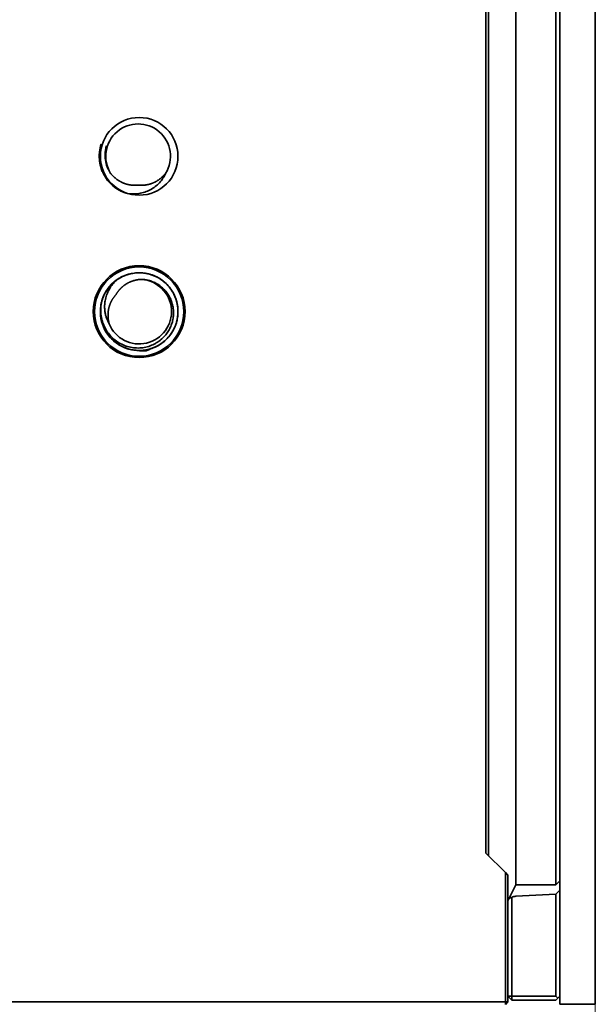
# Model space of a CAD drawing. Header units: millimetres. Extents: x 31 to 1647, y 187 to 975.
# Tile 5 of 151: x 83 to 127, y 388 to 464. Entities that reach past the tile are written whole.
import ezdxf

# ---------------------------------------------------------------- set-up
doc = ezdxf.new("R2010")
doc.units = ezdxf.units.MM
doc.layers.add('1', color=7, linetype='Continuous', true_color=0xffffff)
doc.styles.add('kanji2', font='simplex.shx', dxfattribs={"bigfont": 'bigfont.shx'})
doc.dimstyles.get("Standard").update_dxf_attribs({"dimtxt": 0.18, "dimasz": 0.18, "dimexe": 0.18, "dimexo": 0.0625, "dimgap": 0.09, "dimtad": 0, "dimtih": 1, "dimtoh": 1, "dimdec": 4, "dimzin": 0, "dimdsep": 46, "dimtxsty": 'Standard', "dimcen": 0.09, "dimadec": 0, "dimazin": 0, "dimtfac": 1, "dimtdec": 4, "dimtofl": 0, "dimtmove": 0, "dimatfit": 3, "dimfxl": 1, "dimtolj": 1, "dimtzin": 0, "dimarcsym": 0})

# ---------------------------------------------------------------- blocks, each defined once
blk = doc.blocks.new('_U4')
at = {"layer": '1', "color": 146, "lineweight": 13}
for p, q in [((80.322633, 441.824238), (80.322633, 349.381738)), ((127.272633, 388.319238), (127.272633, 349.381738)), ((80.322633, 351.381738), (83.32263, 352.185585)), ((127.272633, 351.381738), (124.27263, 352.185585)), ((80.322633, 351.381738), (127.272633, 351.381738)), ((80.322633, 351.381738), (83.322636, 350.57789)), ((127.272633, 351.381738), (124.272636, 350.57789))]:
    blk.add_line(p, q, dxfattribs=at)
at = {"layer": '1', "color": 146, "linetype": 'Continuous', "lineweight": 13, "insert": (95.090785, 351.14823), "char_height": 3, "attachment_point": 7, "line_spacing_factor": 0.63253, "style": 'kanji2'}
blk.add_mtext('\\W0.8745;47', dxfattribs=at)
blk = doc.blocks.new('_Open')
at = {"color": 0, "linetype": 'ByBlock', "lineweight": -2}
for p, q in [((-1, 0.166667), (0, 0)), ((-1, -0.166667), (0, 0)), ((0, 0), (-1, 0))]:
    blk.add_line(p, q, dxfattribs=at)

msp = doc.modelspace()

# ---------------------------------------------------------------- linework, layer by layer
at = {"layer": '1', "color": 18, "linetype": 'Continuous', "lineweight": 35}
for p, q in [((124.5226, 388.3192), (124.5226, 731.3292)), ((127.2726, 388.3192), (127.2726, 731.3292)), ((121.1226, 397.5284), (121.1226, 564.2242)), ((124.223, 397.5342), (124.223, 564.2242)), ((119.0226, 562.3242), (119.0226, 399.7842)), ((118.8226, 399.9842), (118.8226, 562.1242)), ((93.6301, 439.2913), (93.6242, 439.2876)), ((93.6301, 439.2913), (93.6376, 439.2962)), ((118.8226, 399.9842), (120.3226, 398.4842)), ((120.3226, 398.4842), (120.5226, 398.2842)), ((120.3226, 388.4942), (120.3226, 398.4842)), ((120.5226, 398.2842), (120.5226, 388.4942)), ((120.5356, 396.3601), (121.1226, 397.5342)), ((121.5965, 397.5342), (124.223, 397.5342)), ((124.2226, 396.8185), (124.5226, 397.1338)), ((124.5226, 397.8338), (124.223, 397.5342)), ((120.5226, 396.3342), (120.5356, 396.3601)), ((120.8226, 396.5576), (120.8226, 388.9342)), ((121.1201, 396.6562), (124.2226, 396.8185)), ((124.2226, 388.9342), (124.2226, 396.8185)), ((120.8226, 388.6342), (120.5226, 388.9342)), ((120.8226, 388.9342), (120.5226, 388.9342)), ((120.8226, 388.9342), (124.2226, 388.9342)), ((120.8226, 388.6342), (120.8226, 388.9342)), ((124.3726, 388.7842), (124.2226, 388.9342)), ((124.2226, 388.6342), (124.3726, 388.7842)), ((124.3726, 388.7842), (124.5226, 388.9342)), ((62.3177, 388.4942), (120.3226, 388.4942)), ((120.3226, 388.2942), (120.5226, 388.4942)), ((120.5226, 388.4942), (120.3226, 388.4942)), ((120.3226, 388.2942), (120.3226, 388.4942)), ((124.2226, 388.6342), (120.8226, 388.6342)), ((127.2726, 388.3192), (124.5226, 388.3192))]:
    msp.add_line(p, q, dxfattribs=at)
for centre, radius in [((92.0226, 453.8242), 3), ((92.0226, 441.8242), 3.55), ((92.0226, 441.8242), 3.45)]:
    msp.add_circle(centre, radius, dxfattribs=at)
for centre, radius, start, end in [((91.9403, 453.8242), 2.5, 328.076952, 211.922906), ((92.0226, 441.8242), 2.5, 202.076952, 85.923048), ((92.0226, 441.8242), 3, 126.15485, 162)]:
    msp.add_arc(centre, radius, start, end, dxfattribs=at)
for centre, major_axis, ratio, start_param, end_param in [((121.6226, 398.0342), (0.3627, 0.3627), 0.948965, 3.827161, 3.9008107), ((120.8903, 395.728), (0.1291, -0.8285), 0.514921, 3.0002003, 3.7682224), ((120.925, 395.7974), (0.4082, 0.8164), 0.657316, 0.3568538, 0.8027742)]:
    msp.add_ellipse(centre, major_axis=major_axis, ratio=ratio, start_param=start_param, end_param=end_param, dxfattribs=at)
for points, degree, knots in [([(89.0871, 454.7513), (89.0265, 454.5645), (88.9632, 454.2754), (88.9428, 453.9813), (88.9389, 453.785), (88.9418, 453.6867), (88.9651, 453.3931), (89.0171, 453.1018), (89.1108, 452.8222), (89.1824, 452.6394), (89.2227, 452.5497), (89.3565, 452.2874), (89.4629, 452.1212), (89.6451, 451.8898), (89.7096, 451.8157), (89.8457, 451.6741), (90.0604, 451.472), (90.3032, 451.3027), (90.5601, 451.1587), (90.6481, 451.1149), (90.828, 451.0362), (90.9199, 451.0014), (91.0133, 450.9711)], 3, [0, 0, 0, 0, 0.125, 0.1875, 0.1875, 0.25, 0.25, 0.375, 0.4375, 0.4375, 0.5, 0.5, 0.625, 0.625, 0.6875, 0.6875, 0.75, 0.875, 0.875, 0.9375, 0.9375, 1, 1, 1, 1]), ([(89.8176, 452.5017), (89.74, 452.6302), (89.5718, 452.9085), (89.4181, 453.411), (89.3532, 454.0028), (89.4388, 454.4098), (89.4837, 454.6228)], 3, [0, 0, 0, 0, 0.2030231, 0.4396638, 0.7066669, 1, 1, 1, 1]), ([(89.8185, 452.5023), (90.0045, 452.2657), (90.4846, 451.8942), (90.7621, 451.7748), (91.042, 451.6544), (91.3392, 451.6111), (91.6427, 451.5669), (91.9403, 451.6037)], 2, [0, 0, 0, 0.25, 0.5, 0.5, 0.75, 0.75, 1, 1, 1]), ([(94.0623, 452.5023), (94.0068, 452.3739), (93.9398, 452.2486), (93.7834, 452.0084), (93.694, 451.8935), (93.4948, 451.6782), (93.3848, 451.5777), (93.1467, 451.3947), (93.0185, 451.3123), (92.7469, 451.1689), (92.6035, 451.1079), (92.3051, 451.0101), (92.1502, 450.9732), (91.8328, 450.9259), (91.6704, 450.9154), (91.3428, 450.9222), (91.1775, 450.9394), (91.0132, 450.9709)], 3, [0, 0, 0, 0, 0.125, 0.125, 0.25, 0.25, 0.375, 0.375, 0.5, 0.5, 0.625, 0.625, 0.75, 0.75, 0.875, 0.875, 1, 1, 1, 1]), ([(91.9403, 451.6037), (92.2381, 451.5668), (92.5407, 451.6107), (92.8361, 451.6536), (93.1181, 451.7744), (93.3949, 451.8931), (93.8743, 452.2639), (94.0622, 452.5023)], 2, [0, 0, 0, 0.25, 0.25, 0.5, 0.5, 0.75, 1, 1, 1]), ([(89.1666, 442.7412), (89.1533, 442.6999), (89.1163, 442.5762), (89.0396, 442.2435), (88.9952, 441.6453), (89.1057, 441.04), (89.3242, 440.4857), (89.6262, 439.9674), (90.1935, 439.3897), (90.9905, 438.9597), (91.8785, 438.7829), (92.779, 438.875), (93.6125, 439.2278), (94.3054, 439.8095), (94.7171, 440.4471), (94.9212, 441.0085), (95.0394, 441.5943), (95.0221, 442.3459), (94.8314, 442.9202), (94.6963, 443.185), (94.6962, 443.1851), (94.6962, 443.1851), (94.6961, 443.1852), (94.696, 443.1855), (94.6958, 443.1859), (94.6953, 443.1868), (94.6944, 443.1886), (94.6926, 443.1922), (94.6889, 443.1995), (94.6814, 443.2139), (94.6662, 443.2427), (94.6351, 443.2999), (94.5694, 443.4127), (94.4254, 443.6308), (94.1862, 443.9187), (93.8504, 444.2169), (93.3502, 444.5435), (92.6412, 444.805), (91.8872, 444.8469), (91.2984, 444.747), (90.7312, 444.5604), (90.2117, 444.2486), (89.7812, 443.8345), (89.4162, 443.3616), (89.162, 442.8116), (89.039, 442.2271), (89.0116, 441.7789), (89.0524, 441.3317), (89.1932, 440.7513), (89.5307, 440.0748), (90.155, 439.4199), (90.9439, 438.9768), (91.617, 438.8324), (92.2123, 438.8177), (92.8077, 438.8946), (93.5704, 439.2019), (94.2731, 439.7732), (94.7767, 440.5258), (95.0367, 441.393), (95.0301, 442.2981), (94.7579, 443.1613), (94.2442, 443.9061), (93.6095, 444.4077), (93.0614, 444.6504), (92.6128, 444.7748), (92.2202, 444.829), (91.7313, 444.8232), (91.3053, 444.7486), (90.7397, 444.5607), (90.1201, 444.2032), (89.5078, 443.5374), (89.1118, 442.7234), (89.0012, 441.9747), (89.044, 441.379), (89.1443, 440.9412), (89.3068, 440.5238), (89.6042, 440.006), (90.0145, 439.5602), (90.5074, 439.2226), (91.0446, 438.9604), (91.7804, 438.7888), (92.534, 438.842), (93.1058, 439.0147), (93.4364, 439.1717), (93.6912, 439.3276), (93.8732, 439.4593), (94.0517, 439.6097), (94.1569, 439.717), (94.2096, 439.7706)], 3, [0, 0, 0, 0, 0.0028444, 0.0084678, 0.0224154, 0.0419434, 0.0482179, 0.0615248, 0.0810643, 0.1006058, 0.1201403, 0.1396695, 0.1591952, 0.1787198, 0.1982458, 0.2082643, 0.2178303, 0.2373759, 0.2569056, 0.2569062, 0.2569068, 0.256908, 0.2569104, 0.2569152, 0.2569247, 0.2569438, 0.2569819, 0.2570582, 0.2572107, 0.2575157, 0.2581256, 0.2593467, 0.2617933, 0.2666985, 0.2765056, 0.28628, 0.2960919, 0.3156269, 0.335143, 0.3449411, 0.3547231, 0.3742506, 0.3840625, 0.3938368, 0.4133752, 0.42317, 0.4329709, 0.4427502, 0.4525602, 0.4720899, 0.491616, 0.5111408, 0.5306666, 0.5361046, 0.5502408, 0.5697753, 0.5893168, 0.6088563, 0.6283892, 0.6479171, 0.6674423, 0.686967, 0.7064938, 0.7197684, 0.7260715, 0.7370469, 0.7456628, 0.7581159, 0.7652548, 0.7847797, 0.8043145, 0.8238409, 0.8433772, 0.8532304, 0.8629586, 0.8727692, 0.8825417, 0.9020753, 0.9118798, 0.9216694, 0.94121, 0.9607436, 0.9705161, 0.9803266, 0.9846887, 0.9901316, 0.9950673, 1, 1, 1, 1]), ([(92.2004, 444.3177), (91.8959, 444.3059), (91.3168, 444.1367), (90.7938, 443.8254), (90.5844, 443.6103), (90.3711, 443.3913), (90.2262, 443.1294)], 2, [0, 0, 0, 0.25, 0.5, 0.75, 0.75, 1, 1, 1]), ([(94.2095, 439.7706), (94.4621, 440.0403), (94.7153, 440.4361), (94.8692, 440.8718), (94.9224, 441.0486), (94.9448, 441.1382), (94.9994, 441.4098), (95.0386, 441.7789), (95.0035, 442.2415), (94.9445, 442.5124), (94.8967, 442.6908), (94.8686, 442.7789), (94.7078, 443.2117), (94.4663, 443.615), (94.145, 443.9472), (94.0105, 444.0737), (93.9402, 444.1338), (93.7215, 444.3039), (93.4087, 444.5036), (92.9789, 444.6784), (92.7101, 444.7465), (92.5291, 444.7833), (92.4378, 444.7974), (91.9786, 444.8466), (91.51, 444.8103), (91.0692, 444.6709), (90.896, 444.607), (90.8109, 444.5709), (90.5611, 444.4511), (90.4019, 444.3556), (90.2527, 444.2465)], 3, [0, 0, 0, 0, 0.125, 0.15625, 0.15625, 0.1875, 0.1875, 0.25, 0.3125, 0.34375, 0.34375, 0.375, 0.375, 0.5, 0.53125, 0.53125, 0.5625, 0.5625, 0.625, 0.6875, 0.71875, 0.71875, 0.75, 0.75, 0.875, 0.90625, 0.90625, 0.9375, 0.9375, 1, 1, 1, 1]), ([(94.0108, 439.9572), (94.095, 440.0538), (94.1722, 440.1561), (94.311, 440.3699), (94.3727, 440.4814), (94.4796, 440.7114), (94.5247, 440.8299), (94.5978, 441.0714), (94.6257, 441.1944), (94.6639, 441.4424), (94.6742, 441.5674), (94.6771, 441.817), (94.6698, 441.9416), (94.6377, 442.1878), (94.6131, 442.3094), (94.5471, 442.5474), (94.5058, 442.6637), (94.4076, 442.8888), (94.3507, 442.9976), (94.2225, 443.2055), (94.1512, 443.3047), (93.9959, 443.4915), (93.9119, 443.5792), (93.7328, 443.7414), (93.6378, 443.8159), (93.4389, 443.9506), (93.3349, 444.0108), (93.1202, 444.1156), (93.0094, 444.1602), (92.7834, 444.2334), (92.6681, 444.2619), (92.4353, 444.3023), (92.3178, 444.3142), (92.2004, 444.3178)], 3, [0, 0, 0, 0, 0.0625, 0.0625, 0.125, 0.125, 0.1875, 0.1875, 0.25, 0.25, 0.3125, 0.3125, 0.375, 0.375, 0.4375, 0.4375, 0.5, 0.5, 0.5625, 0.5625, 0.625, 0.625, 0.6875, 0.6875, 0.75, 0.75, 0.8125, 0.8125, 0.875, 0.875, 0.9375, 0.9375, 1, 1, 1, 1]), ([(89.7057, 440.8845), (89.6855, 440.9197), (89.6449, 440.9902), (89.5907, 441.0998), (89.5414, 441.2118), (89.4978, 441.3264), (89.4596, 441.4431), (89.4139, 441.61), (89.3712, 441.831), (89.348, 442.1063), (89.3524, 442.3829), (89.3921, 442.7161), (89.4924, 443.103), (89.6412, 443.4357), (89.7967, 443.702), (89.9341, 443.8995), (90.0953, 444.0921), (90.205, 444.1997), (90.2527, 444.2466)], 3, [0, 0, 0, 0, 0.0332352, 0.0665218, 0.0998559, 0.1332332, 0.1666498, 0.2001016, 0.2745606, 0.3500678, 0.4251942, 0.4999946, 0.623561, 0.7496674, 0.7956473, 0.874809, 0.9455488, 1, 1, 1, 1]), ([(94.0105, 439.9574), (93.9097, 439.8415), (93.7989, 439.7337), (93.6196, 439.5868), (93.5577, 439.5404), (93.4298, 439.453), (93.3638, 439.4119), (93.0253, 439.221), (92.7265, 439.1132), (92.2615, 439.0289), (92.1038, 439.0137), (91.7872, 439.0109), (91.6283, 439.0234), (91.1566, 439.1008), (90.8485, 439.2058), (90.4232, 439.4364), (90.2876, 439.5255), (90.0332, 439.7266), (89.9143, 439.8385), (89.587, 440.2027), (89.4078, 440.4836), (89.2482, 440.8641), (89.2194, 440.9416), (89.1688, 441.0992), (89.1469, 441.1791), (89.0914, 441.4219), (89.0681, 441.5874), (89.0397, 442.0878), (89.0762, 442.4268), (89.1695, 442.7513)], 3, [0, 0, 0, 0, 0.0625, 0.0625, 0.09375, 0.09375, 0.125, 0.125, 0.25, 0.25, 0.3125, 0.3125, 0.375, 0.375, 0.5, 0.5, 0.5625, 0.5625, 0.625, 0.625, 0.75, 0.75, 0.78125, 0.78125, 0.8125, 0.8125, 0.875, 0.875, 1, 1, 1, 1]), ([(90.2262, 443.1295), (90.0226, 442.9116), (89.8795, 442.6393), (89.7399, 442.3737), (89.6721, 442.0764), (89.6056, 441.7848), (89.6149, 441.4793), (89.6241, 441.1763), (89.7061, 440.8847)], 2, [0, 0, 0, 0.25, 0.25, 0.5, 0.5, 0.75, 0.75, 1, 1, 1]), ([(92.5698, 438.7998), (92.4545, 438.7947), (92.2453, 438.7855), (92.0374, 438.8097), (91.9441, 438.8206)], 3, [0, 0, 0, 0, 0.550966, 1, 1, 1, 1]), ([(121.1226, 397.5284), (121.1229, 397.527), (121.1235, 397.524), (121.1286, 397.5224), (121.1384, 397.5226), (121.1524, 397.5245), (121.171, 397.5276), (121.1993, 397.5319), (121.2461, 397.5377), (121.3121, 397.5421), (121.3876, 397.5436), (121.4698, 397.5415), (121.5292, 397.5376), (121.5598, 397.5356)], 3, [0, 0, 0, 0, 0.0515646, 0.1102996, 0.1763633, 0.249866, 0.302819, 0.3751628, 0.4998927, 0.6308451, 0.7495168, 0.8710949, 1, 1, 1, 1])]:
    msp.add_open_spline(points, degree=degree, knots=knots, dxfattribs=at)
for points in [[(92.9497, 438.9711), (92.8285, 438.9065), (92.7014, 438.8497), (92.5694, 438.8016)], [(93.7951, 439.404), (93.7921, 439.4017), (93.789, 439.3995), (93.786, 439.3972)], [(92.5696, 438.8015), (92.6456, 438.8292), (92.7203, 438.8598), (92.7935, 438.8931)]]:
    msp.add_open_spline(points, degree=3, dxfattribs=at)

# ---------------------------------------------------------------- dimensions: what is measured, and where the dimension line sits
at = {"layer": '1', "color": 146, "linetype": 'Continuous', "lineweight": 13}
dim = msp.add_linear_dim(base=(80.322633, 351.381738), p1=(127.272633, 388.319238), p2=(80.322633, 441.824238), dimstyle='Standard', override={"dimtxt": 3, "dimasz": 3, "dimexe": 2, "dimexo": 0, "dimgap": 0.6, "dimtad": 1, "dimtih": 0, "dimtoh": 0, "dimdec": 1, "dimlfac": 1, "dimzin": 8, "dimdsep": 46, "dimlunit": 2, "dimtxsty": 'kanji2', "dimblk1": 'Open', "dimblk2": 'Open', "dimsah": 1, "dimse1": 0, "dimse2": 0, "dimsd1": 0, "dimsd2": 0, "dimclrd": 146, "dimclre": 146, "dimclrt": 146, "dimtol": 0, "dimtm": -0.1, "dimtfac": 0.833333, "dimtdec": 2, "dimtofl": 1, "dimtmove": 0, "dimtzin": 8, "dimlwd": 13, "dimlwe": 13}, dxfattribs=at)
dim.commit()
dim.dimension.update_dxf_attribs({"geometry": '_U4', "text_midpoint": (97.456591, 351.381738), "dimtype": 160})

doc.saveas('drawing.dxf')
